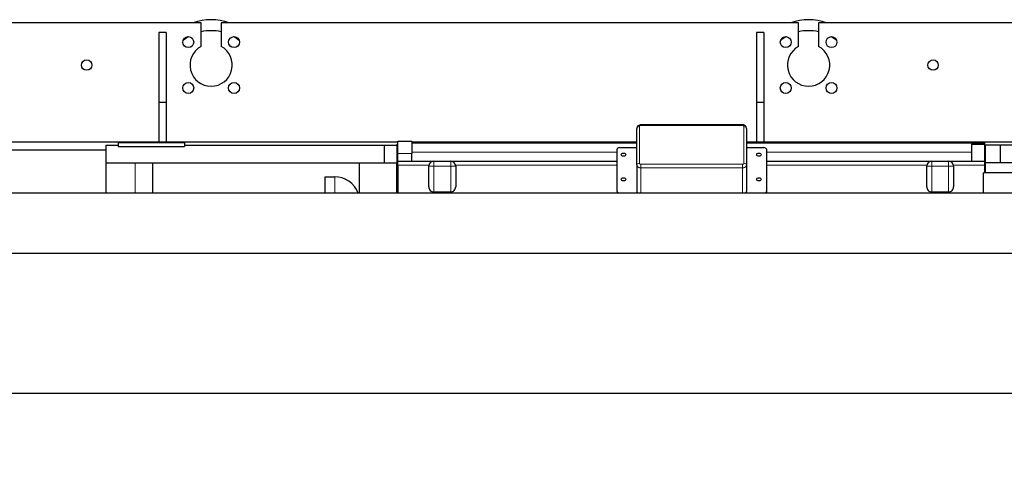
# Model space of a CAD drawing. Header units: inches. Extents: x 0 to 29700, y -16 to 21000.
# Tile 54 of 235: x 5224 to 7201, y 9268 to 10194. Entities that reach past the tile are written whole.
import ezdxf

# ---------------------------------------------------------------- set-up
doc = ezdxf.new("R2010")
doc.units = ezdxf.units.IN
doc.layers.add('1', color=7, linetype='Continuous', true_color=0xffffff)
doc.layers.add('254', color=7, linetype='Continuous', true_color=0xffffff)
doc.styles.add('latin_extended', font='simplex.shx')
doc.dimstyles.get("Standard").update_dxf_attribs({"dimtxt": 0.18, "dimasz": 0.18, "dimexe": 0.18, "dimexo": 0.0625, "dimgap": 0.09, "dimtad": 0, "dimtih": 1, "dimtoh": 1, "dimdec": 4, "dimzin": 0, "dimdsep": 46, "dimtxsty": 'Standard', "dimcen": 0.09, "dimadec": 0, "dimazin": 0, "dimtfac": 1, "dimtdec": 4, "dimtofl": 0, "dimtmove": 0, "dimatfit": 3, "dimfxl": 1, "dimtolj": 1, "dimtzin": 0, "dimarcsym": 0})

# ---------------------------------------------------------------- blocks, each defined once
blk = doc.blocks.new('_U12')
at = {"layer": '254', "color": 3, "linetype": 'Continuous', "lineweight": 13, "transparency": 16777216}
for p, q in [((1783.3, 10165.3), (703.3, 10165.3)), ((753.3, 9002.3), (753.3, 9990.3)), ((7488.3, 8827.3), (703.3, 8827.3))]:
    blk.add_line(p, q, dxfattribs=at)
at = {"layer": '254', "color": 3, "transparency": 16777216}
for points in [[(782.4, 9990.3), (724.1, 9990.3), (753.3, 10165.3)], [(724.1, 9002.3), (782.4, 9002.3), (753.3, 8827.3)]]:
    blk.add_solid(points, dxfattribs=at)
at = {"layer": 'Defpoints', "color": 0, "transparency": 16777216}
for p in [(753.3, 10165.3), (1833.3, 10165.3), (7538.3, 8827.3)]:
    blk.add_point(p, dxfattribs=at)
at = {"layer": '254', "color": 2, "lineweight": 13, "transparency": 16777216, "insert": (490.8, 9204.6), "char_height": 175, "attachment_point": 1, "rotation": 90, "style": 'latin_extended'}
blk.add_mtext('\\A1;\\C2;1338', dxfattribs=at)

msp = doc.modelspace()

# ---------------------------------------------------------------- linework, layer by layer
at = {"layer": '1', "color": 2, "linetype": 'Continuous', "lineweight": 25}
for p, q in [((5588.267, 10188.272), (4618.267, 10188.272)), ((5588.267, 10140.772), (5588.267, 10188.272)), ((6788.267, 10188.272), (5628.267, 10188.272)), ((5628.267, 10188.272), (5628.267, 10140.772)), ((6788.267, 10140.772), (6788.267, 10188.272)), ((8088.267, 10188.272), (6828.267, 10188.272)), ((6828.267, 10188.272), (6828.267, 10140.772)), ((5503.267, 10168.272), (5503.267, 10028.272)), ((5518.267, 10168.272), (5503.267, 10168.272)), ((5518.267, 10168.272), (5518.267, 10028.272)), ((6703.267, 10168.272), (6703.267, 10028.272)), ((6718.267, 10168.272), (6703.267, 10168.272)), ((6718.267, 10168.272), (6718.267, 10028.272)), ((5503.267, 10028.272), (5503.267, 9948.272)), ((5518.267, 10028.272), (5503.267, 10028.272)), ((5518.267, 10028.272), (5518.267, 9948.272)), ((6703.267, 10028.272), (6703.267, 9948.272)), ((6718.267, 10028.272), (6703.267, 10028.272)), ((6718.267, 10028.272), (6718.267, 9948.272)), ((6463.372, 9902.65), (6463.372, 9976.193)), ((6675.376, 9983.312), (6471.367, 9983.312)), ((6683.372, 9976.193), (6683.372, 9902.65)), ((5983.58, 9948.272), (3977.986, 9948.272)), ((5421.695, 9947.25), (5421.695, 9939.839)), ((5554.995, 9947.25), (5421.695, 9947.25)), ((5554.995, 9947.25), (5554.995, 9939.839)), ((5983.467, 9925.822), (5983.467, 9950.822)), ((5983.467, 9950.822), (6011.467, 9950.822)), ((6011.467, 9950.822), (6011.467, 9925.822)), ((6011.481, 9947.25), (6463.373, 9947.25)), ((6463.392, 9948.272), (6011.564, 9948.272)), ((6683.365, 9947.25), (7161.467, 9947.25)), ((9445.767, 9948.272), (6683.47, 9948.272)), ((7161.467, 9947.25), (7161.467, 9944.25)), ((3988.448, 9933.272), (5396.935, 9933.272)), ((5396.967, 9942.25), (5396.967, 9907.25)), ((5396.967, 9942.25), (5421.695, 9942.25)), ((5421.695, 9939.839), (5554.995, 9939.839)), ((5554.995, 9942.25), (5955.467, 9942.25)), ((5955.467, 9942.25), (5955.467, 9907.25)), ((5955.467, 9942.25), (5981.467, 9942.25)), ((5981.467, 9944.25), (5981.467, 9907.25)), ((5981.467, 9944.25), (5983.467, 9944.25)), ((6423.439, 9849.313), (6423.439, 9934.166)), ((6428.439, 9937.701), (6463.375, 9937.701)), ((6683.372, 9937.701), (6718.439, 9937.701)), ((6723.439, 9934.166), (6723.439, 9849.313)), ((7135.467, 9944.25), (7135.467, 9910.251)), ((7135.467, 9944.25), (7161.467, 9944.25)), ((7161.423, 9933.272), (7163.392, 9933.272)), ((7161.467, 9944.25), (7161.467, 9910.251)), ((7163.467, 9907.25), (7163.467, 9942.25)), ((7193.467, 9942.25), (7163.467, 9942.25)), ((7443.467, 9942.25), (7193.467, 9942.25)), ((7193.467, 9907.25), (7193.467, 9942.25)), ((5983.467, 9910.251), (5983.467, 9925.822)), ((5983.467, 9902.707), (5983.467, 9910.25)), ((5983.467, 9910.25), (6055.472, 9910.25)), ((6011.467, 9910.251), (6011.467, 9925.822)), ((6055.467, 9910.25), (6089.467, 9910.25)), ((6089.469, 9910.25), (6423.45, 9910.25)), ((6723.435, 9910.25), (7055.466, 9910.25)), ((7055.467, 9910.25), (7089.467, 9910.25)), ((7089.462, 9910.25), (7161.467, 9910.25)), ((7161.467, 9910.25), (7161.467, 9902.707)), ((5396.967, 9907.25), (5455.967, 9907.25)), ((5396.967, 9907.25), (5396.967, 9846.149)), ((5455.967, 9907.25), (5490.967, 9907.25)), ((5490.967, 9846.151), (5490.967, 9907.25)), ((5490.967, 9907.25), (5906.467, 9907.25)), ((5906.467, 9846.151), (5906.467, 9907.25)), ((5906.467, 9907.25), (5981.467, 9907.25)), ((5981.467, 9907.25), (5983.467, 9907.25)), ((5981.467, 9846.151), (5981.467, 9907.25)), ((5983.467, 9898.25), (5981.467, 9898.25)), ((5983.467, 9902.707), (5983.467, 9846.151)), ((6045.467, 9858.865), (6045.467, 9900.25)), ((6099.467, 9900.25), (6099.467, 9858.865)), ((6463.372, 9902.65), (6463.372, 9849.617)), ((6683.372, 9902.65), (6683.372, 9849.617)), ((7045.467, 9858.865), (7045.467, 9900.25)), ((7099.467, 9900.25), (7099.467, 9858.865)), ((7161.467, 9902.707), (7161.467, 9886.75)), ((7163.467, 9886.75), (7163.467, 9907.25)), ((7443.467, 9907.25), (7163.467, 9907.25)), ((5837.467, 9846.151), (5837.467, 9879.168)), ((5837.467, 9879.168), (5856.467, 9879.168)), ((7159.467, 9846.15), (7159.467, 9886.75)), ((7363.794, 9886.75), (7159.467, 9886.75)), ((6055.467, 9848.75), (6089.467, 9848.75)), ((6423.439, 9849.313), (6423.439, 9846.484)), ((6723.439, 9849.313), (6723.439, 9846.484)), ((7055.467, 9848.75), (7089.467, 9848.75)), ((7232.267, 9846.15), (2706.267, 9846.15)), ((6423.439, 9846.484), (6423.461, 9846.15)), ((6723.417, 9846.15), (6723.439, 9846.484)), ((7232.267, 9725.155), (2706.267, 9725.155)), ((7232.267, 9444.155), (2706.267, 9444.155))]:
    msp.add_line(p, q, dxfattribs=at)
at = {"layer": '1', "color": 110, "linetype": 'Continuous', "lineweight": 13}
for p, q in [((6468.372, 9979.728), (6468.372, 9906.186)), ((6471.367, 9983.312), (6471.367, 9981.848)), ((6675.376, 9981.848), (6471.367, 9981.848)), ((6675.376, 9983.312), (6675.376, 9981.848)), ((6678.372, 9906.186), (6678.372, 9979.728)), ((6011.481, 9928.78), (6423.45, 9928.78)), ((6723.435, 9928.78), (7135.459, 9928.78)), ((6011.467, 9925.822), (5983.467, 9925.822)), ((6055.467, 9900.25), (6055.467, 9910.25)), ((6089.467, 9900.25), (6089.467, 9910.25)), ((7055.467, 9900.25), (7055.467, 9910.25)), ((7089.467, 9900.25), (7089.467, 9910.25)), ((5455.967, 9846.149), (5455.967, 9907.25)), ((6045.791, 9902.707), (5983.467, 9902.707)), ((6045.467, 9900.25), (6055.467, 9900.25)), ((6089.467, 9900.25), (6055.467, 9900.25)), ((6055.467, 9900.25), (6055.467, 9848.75)), ((6089.467, 9848.75), (6089.467, 9900.25)), ((6089.467, 9900.25), (6099.467, 9900.25)), ((6423.45, 9902.707), (6099.169, 9902.707)), ((6471.367, 9904.066), (6675.376, 9904.066)), ((6471.367, 9904.066), (6471.367, 9896.995)), ((6471.367, 9896.995), (6471.367, 9846.151)), ((6675.376, 9896.995), (6471.367, 9896.995)), ((6675.376, 9904.066), (6675.376, 9896.995)), ((6675.376, 9896.995), (6675.376, 9846.151)), ((7045.765, 9902.707), (6723.435, 9902.707)), ((7055.467, 9900.25), (7045.467, 9900.25)), ((7089.467, 9900.25), (7055.467, 9900.25)), ((7055.467, 9900.25), (7055.467, 9848.75)), ((7089.467, 9900.25), (7099.467, 9900.25)), ((7089.467, 9848.75), (7089.467, 9900.25)), ((7161.467, 9902.707), (7099.144, 9902.707)), ((5856.467, 9846.149), (5856.467, 9879.168))]:
    msp.add_line(p, q, dxfattribs=at)
at = {"layer": '1', "color": 2, "linetype": 'Continuous', "lineweight": 25}
for centre, radius in [((5562.305, 10149.234), 11), ((5654.229, 10149.234), 11), ((6762.305, 10149.234), 11), ((6854.229, 10149.234), 11), ((5358.267, 10103.272), 10.5), ((7058.267, 10103.272), 10.5), ((5562.305, 10057.31), 11), ((5654.229, 10057.31), 11), ((6762.305, 10057.31), 11), ((6854.229, 10057.31), 11)]:
    msp.add_circle(centre, radius, dxfattribs=at)
for centre, radius, start, end in [((5608.267, 10082.25), 112, 71.195625, 108.81), ((6808.267, 10082.25), 112, 71.195625, 108.81), ((5608.267, 10082.25), 90, 77.16375, 102.841875), ((6808.267, 10082.25), 90, 77.16375, 102.841875), ((5608.267, 10082.25), 90, 120.00375, 128.91375), ((5608.267, 10082.25), 90, 51.091875, 60.001875), ((6808.267, 10082.25), 90, 120.00375, 128.91375), ((6808.267, 10082.25), 90, 51.091875, 60.001875), ((5608.267, 10103.272), 42.5, 118.072487, 61.927513), ((6808.267, 10103.272), 42.5, 118.072487, 61.927513), ((6055.467, 9900.25), 10, 90, 180), ((6089.467, 9900.25), 10, 0, 90), ((7055.467, 9900.25), 10, 90, 180), ((7089.467, 9900.25), 10, 0, 90)]:
    msp.add_arc(centre, radius, start, end, dxfattribs=at)
at = {"layer": '1', "color": 110, "linetype": 'Continuous', "lineweight": 13}
for centre, start_param, end_param in [((6468.372, 9976.193), 1.57079633, 3.14159265), ((6678.372, 9976.193), 0, 1.57079633), ((6468.372, 9902.65), 1.57079633, 3.14159265), ((6678.372, 9902.65), 0, 1.57079633)]:
    msp.add_ellipse(centre, major_axis=(5, 0), ratio=0.70710678, start_param=start_param, end_param=end_param, dxfattribs=at)
at = {"layer": '1', "color": 2, "linetype": 'Continuous', "lineweight": 25}
for centre, major_axis, ratio, start_param, end_param in [((6428.439, 9934.166), (5, 0), 0.70710678, 1.57079633, 3.14159265), ((6718.439, 9934.166), (5, 0), 0.70710678, 0, 1.57079633), ((5856.467, 9829.02), (0, -50.147), 0.99705882, 1.91941494, 3.14159265), ((6055.467, 9858.865), (0, -10.114), 0.98868995, 4.71238898, 6.28318531), ((6089.467, 9858.865), (0, -10.114), 0.98868995, 0, 1.57079633), ((6428.439, 9849.313), (5, 0), 0.70710678, 3.14159265, 4.24883226), ((6471.374, 9849.622), (-8.002, -0.01), 0.70731794, 6.28231007, 6.94180002), ((6675.369, 9849.622), (8.002, -0.01), 0.70731794, 5.6245706, 6.28406055), ((6718.439, 9849.313), (5, 0), 0.70710678, 5.1759457, 6.28318531), ((7055.467, 9858.865), (0, -10.114), 0.98868995, 4.71238898, 6.28318531), ((7089.467, 9858.865), (0, -10.114), 0.98868995, 0, 1.57079633)]:
    msp.add_ellipse(centre, major_axis=major_axis, ratio=ratio, start_param=start_param, end_param=end_param, dxfattribs=at)
for centre, major_axis in [((6436.439, 9923.559), (4.5, 0)), ((6708.439, 9923.559), (4.5, 0)), ((6436.439, 9874.062), (4.5, 0)), ((6708.439, 9874.062), (-4.5, 0))]:
    msp.add_ellipse(centre, major_axis=major_axis, ratio=0.70710678, dxfattribs=at)
for points, knots in [([(6471.368, 9983.222), (6470.917, 9983.261), (6469.386, 9983.263), (6467.015, 9982.385), (6464.842, 9980.593), (6463.607, 9978.423), (6463.406, 9976.922), (6463.42, 9976.188)], [0, 0, 0, 0, 0.11032347, 0.38305254, 0.60946997, 0.82030068, 1, 1, 1, 1]), ([(6683.277, 9976.253), (6683.313, 9976.484), (6683.403, 9977.524), (6682.709, 9979.312), (6681.255, 9981.246), (6679.14, 9982.618), (6677.065, 9983.306), (6675.771, 9983.246), (6675.381, 9983.195)], [0, 0, 0, 0, 0.0588127, 0.26857552, 0.46779425, 0.67501341, 0.90361626, 1, 1, 1, 1])]:
    msp.add_open_spline(points, degree=3, knots=knots, dxfattribs=at)
at = {"layer": '1', "color": 110, "linetype": 'Continuous', "lineweight": 13}
for points, knots in [([(6471.367, 9981.848), (6471.268, 9981.848), (6471.072, 9981.841), (6470.783, 9981.811), (6470.593, 9981.777), (6470.475, 9981.752), (6470.452, 9981.747), (6470.405, 9981.736), (6470.381, 9981.73), (6470.312, 9981.712), (6470.266, 9981.7), (6470.13, 9981.66), (6469.953, 9981.601), (6469.786, 9981.53), (6469.663, 9981.472), (6469.603, 9981.442), (6469.544, 9981.411), (6469.506, 9981.389), (6469.486, 9981.378), (6469.391, 9981.323), (6469.246, 9981.23), (6469.049, 9981.076), (6468.932, 9980.965), (6468.864, 9980.893), (6468.85, 9980.878), (6468.824, 9980.849), (6468.811, 9980.834), (6468.773, 9980.789), (6468.749, 9980.759), (6468.679, 9980.667), (6468.596, 9980.542), (6468.53, 9980.412), (6468.487, 9980.313), (6468.474, 9980.279), (6468.45, 9980.212), (6468.439, 9980.178), (6468.41, 9980.075), (6468.382, 9979.937), (6468.372, 9979.798), (6468.372, 9979.728)], [0, 0, 0, 0, 0.0625, 0.125, 0.1875, 0.1875, 0.203125, 0.203125, 0.21875, 0.21875, 0.25, 0.25, 0.3125, 0.375, 0.375, 0.40625, 0.421875, 0.421875, 0.4375, 0.4375, 0.5, 0.5625, 0.625, 0.625, 0.640625, 0.640625, 0.65625, 0.65625, 0.6875, 0.6875, 0.75, 0.8125, 0.8125, 0.84375, 0.84375, 0.875, 0.875, 0.9375, 1, 1, 1, 1]), ([(6678.372, 9979.728), (6678.372, 9979.798), (6678.367, 9979.867), (6678.348, 9980.005), (6678.319, 9980.142), (6678.272, 9980.276), (6678.236, 9980.359), (6678.229, 9980.376), (6678.214, 9980.409), (6678.206, 9980.425), (6678.181, 9980.475), (6678.163, 9980.507), (6678.107, 9980.603), (6678.023, 9980.728), (6677.923, 9980.847), (6677.842, 9980.933), (6677.8, 9980.976), (6677.755, 9981.017), (6677.725, 9981.045), (6677.709, 9981.059), (6677.631, 9981.126), (6677.499, 9981.229), (6677.283, 9981.368), (6677.126, 9981.451), (6677.023, 9981.499), (6677.003, 9981.509), (6676.961, 9981.528), (6676.94, 9981.537), (6676.876, 9981.564), (6676.834, 9981.581), (6676.704, 9981.63), (6676.527, 9981.689), (6676.344, 9981.736), (6676.203, 9981.766), (6676.156, 9981.775), (6676.06, 9981.792), (6676.012, 9981.8), (6675.867, 9981.821), (6675.672, 9981.841), (6675.475, 9981.848), (6675.376, 9981.848)], [0, 0, 0, 0, 0.0625, 0.0625, 0.125, 0.1875, 0.1875, 0.203125, 0.203125, 0.21875, 0.21875, 0.25, 0.25, 0.3125, 0.375, 0.375, 0.40625, 0.421875, 0.421875, 0.4375, 0.4375, 0.5, 0.5625, 0.625, 0.625, 0.640625, 0.640625, 0.65625, 0.65625, 0.6875, 0.6875, 0.75, 0.8125, 0.8125, 0.84375, 0.84375, 0.875, 0.875, 0.9375, 1, 1, 1, 1]), ([(6471.367, 9896.995), (6471.103, 9896.995), (6470.578, 9897.014), (6470.059, 9897.068), (6469.736, 9897.114), (6469.671, 9897.124), (6469.543, 9897.144), (6469.35, 9897.176), (6469.161, 9897.214), (6468.786, 9897.295), (6468.296, 9897.419), (6467.824, 9897.577), (6467.478, 9897.708), (6467.364, 9897.754), (6467.195, 9897.825), (6467.139, 9897.85), (6467.028, 9897.9), (6466.972, 9897.925), (6466.7, 9898.055), (6466.49, 9898.165), (6466.088, 9898.399), (6465.895, 9898.523), (6465.527, 9898.783), (6465.351, 9898.921), (6465.142, 9899.101), (6465.101, 9899.137), (6465.02, 9899.211), (6464.9, 9899.322), (6464.788, 9899.435), (6464.57, 9899.666), (6464.303, 9899.982), (6464.08, 9900.315), (6463.93, 9900.572), (6463.883, 9900.659), (6463.827, 9900.768), (6463.816, 9900.79), (6463.795, 9900.835), (6463.763, 9900.901), (6463.734, 9900.967), (6463.639, 9901.189), (6463.576, 9901.368), (6463.474, 9901.729), (6463.436, 9901.911), (6463.385, 9902.279), (6463.372, 9902.464), (6463.372, 9902.65)], [0, 0, 0, 0, 0.0625, 0.125, 0.125, 0.140625, 0.140625, 0.15625, 0.1875, 0.1875, 0.25, 0.3125, 0.3125, 0.34375, 0.34375, 0.359375, 0.359375, 0.375, 0.375, 0.4375, 0.4375, 0.5, 0.5, 0.5625, 0.5625, 0.578125, 0.578125, 0.59375, 0.625, 0.625, 0.6875, 0.75, 0.75, 0.78125, 0.78125, 0.7890625, 0.7890625, 0.796875, 0.8125, 0.8125, 0.875, 0.875, 0.9375, 0.9375, 1, 1, 1, 1]), ([(6468.372, 9906.186), (6468.372, 9906.116), (6468.377, 9906.047), (6468.396, 9905.909), (6468.424, 9905.773), (6468.472, 9905.638), (6468.507, 9905.555), (6468.515, 9905.539), (6468.53, 9905.505), (6468.538, 9905.489), (6468.563, 9905.44), (6468.581, 9905.407), (6468.637, 9905.311), (6468.72, 9905.186), (6468.82, 9905.067), (6468.902, 9904.981), (6468.944, 9904.938), (6468.989, 9904.897), (6469.019, 9904.869), (6469.034, 9904.855), (6469.113, 9904.788), (6469.244, 9904.685), (6469.461, 9904.546), (6469.618, 9904.463), (6469.72, 9904.415), (6469.741, 9904.405), (6469.783, 9904.387), (6469.804, 9904.377), (6469.867, 9904.35), (6469.91, 9904.333), (6470.04, 9904.284), (6470.216, 9904.225), (6470.4, 9904.178), (6470.54, 9904.148), (6470.588, 9904.139), (6470.683, 9904.122), (6470.732, 9904.114), (6470.877, 9904.094), (6471.072, 9904.073), (6471.268, 9904.066), (6471.367, 9904.066)], [0, 0, 0, 0, 0.0625, 0.0625, 0.125, 0.1875, 0.1875, 0.203125, 0.203125, 0.21875, 0.21875, 0.25, 0.25, 0.3125, 0.375, 0.375, 0.40625, 0.421875, 0.421875, 0.4375, 0.4375, 0.5, 0.5625, 0.625, 0.625, 0.640625, 0.640625, 0.65625, 0.65625, 0.6875, 0.6875, 0.75, 0.8125, 0.8125, 0.84375, 0.84375, 0.875, 0.875, 0.9375, 1, 1, 1, 1]), ([(6675.376, 9904.066), (6675.475, 9904.066), (6675.671, 9904.073), (6675.961, 9904.103), (6676.151, 9904.137), (6676.268, 9904.162), (6676.292, 9904.167), (6676.339, 9904.178), (6676.362, 9904.184), (6676.432, 9904.202), (6676.478, 9904.214), (6676.614, 9904.254), (6676.791, 9904.313), (6676.958, 9904.384), (6677.08, 9904.442), (6677.14, 9904.472), (6677.199, 9904.503), (6677.238, 9904.525), (6677.257, 9904.536), (6677.353, 9904.591), (6677.498, 9904.684), (6677.695, 9904.838), (6677.811, 9904.949), (6677.88, 9905.021), (6677.893, 9905.036), (6677.92, 9905.065), (6677.933, 9905.08), (6677.971, 9905.125), (6677.995, 9905.155), (6678.064, 9905.247), (6678.148, 9905.372), (6678.213, 9905.502), (6678.256, 9905.601), (6678.269, 9905.635), (6678.293, 9905.702), (6678.304, 9905.737), (6678.333, 9905.839), (6678.362, 9905.977), (6678.372, 9906.116), (6678.372, 9906.186)], [0, 0, 0, 0, 0.0625, 0.125, 0.1875, 0.1875, 0.203125, 0.203125, 0.21875, 0.21875, 0.25, 0.25, 0.3125, 0.375, 0.375, 0.40625, 0.421875, 0.421875, 0.4375, 0.4375, 0.5, 0.5625, 0.625, 0.625, 0.640625, 0.640625, 0.65625, 0.65625, 0.6875, 0.6875, 0.75, 0.8125, 0.8125, 0.84375, 0.84375, 0.875, 0.875, 0.9375, 1, 1, 1, 1]), ([(6683.372, 9902.65), (6683.372, 9902.464), (6683.346, 9902.092), (6683.269, 9901.725), (6683.204, 9901.497), (6683.19, 9901.451), (6683.161, 9901.36), (6683.146, 9901.315), (6683.098, 9901.18), (6683.063, 9901.09), (6682.949, 9900.825), (6682.773, 9900.478), (6682.55, 9900.145), (6682.365, 9899.9), (6682.3, 9899.82), (6682.215, 9899.72), (6682.198, 9899.7), (6682.164, 9899.66), (6682.146, 9899.641), (6682.093, 9899.582), (6682.057, 9899.543), (6681.875, 9899.35), (6681.719, 9899.201), (6681.388, 9898.917), (6681.213, 9898.78), (6680.844, 9898.52), (6680.651, 9898.395), (6680.396, 9898.248), (6680.344, 9898.219), (6680.24, 9898.161), (6680.083, 9898.077), (6679.923, 9897.997), (6679.597, 9897.843), (6679.15, 9897.654), (6678.679, 9897.496), (6678.316, 9897.39), (6678.193, 9897.357), (6678.038, 9897.317), (6678.007, 9897.31), (6677.944, 9897.294), (6677.851, 9897.272), (6677.757, 9897.251), (6677.443, 9897.184), (6676.936, 9897.095), (6676.421, 9897.041), (6675.902, 9897.004), (6675.64, 9896.995), (6675.376, 9896.995)], [0, 0, 0, 0, 0.0625, 0.125, 0.125, 0.140625, 0.140625, 0.15625, 0.15625, 0.1875, 0.1875, 0.25, 0.3125, 0.3125, 0.34375, 0.34375, 0.3515625, 0.3515625, 0.359375, 0.359375, 0.375, 0.375, 0.4375, 0.4375, 0.5, 0.5, 0.5625, 0.5625, 0.578125, 0.578125, 0.59375, 0.625, 0.625, 0.6875, 0.75, 0.75, 0.78125, 0.78125, 0.7890625, 0.7890625, 0.796875, 0.8125, 0.8125, 0.875, 0.9375, 0.9375, 1, 1, 1, 1])]:
    msp.add_open_spline(points, degree=3, knots=knots, dxfattribs=at)

# ---------------------------------------------------------------- dimensions: what is measured, and where the dimension line sits
at = {"layer": '254', "color": 2, "linetype": 'Continuous', "lineweight": 13}
dim = msp.add_linear_dim(base=(753.267, 10165.25), p1=(7538.267, 8827.25), p2=(1833.267, 10165.25), angle=90, text='\\C2;1338', dimstyle='Standard', override={"dimscale": 50, "dimtxt": 3.5, "dimasz": 3.5, "dimexe": 1, "dimexo": 1, "dimgap": 1.75, "dimtad": 1, "dimtih": 0, "dimtoh": 0, "dimdec": 2, "dimlfac": 0.02, "dimzin": 8, "dimdsep": 46, "dimlunit": 2, "dimpost": '', "dimtxsty": 'latin_extended', "dimsah": 1, "dimse1": 0, "dimse2": 0, "dimsd1": 0, "dimsd2": 0, "dimclrd": 3, "dimclre": 3, "dimclrt": 2, "dimtol": 0, "dimtm": -0.1, "dimtfac": 0.714286, "dimtdec": 3, "dimtofl": 1, "dimtmove": 0, "dimtzin": 8, "dimlwd": 13, "dimlwe": 13}, dxfattribs=at)
dim.commit()
dim.dimension.update_dxf_attribs({"geometry": '_U12', "text_midpoint": (753.267, 9496.25), "dimtype": 160})

doc.saveas('drawing.dxf')
